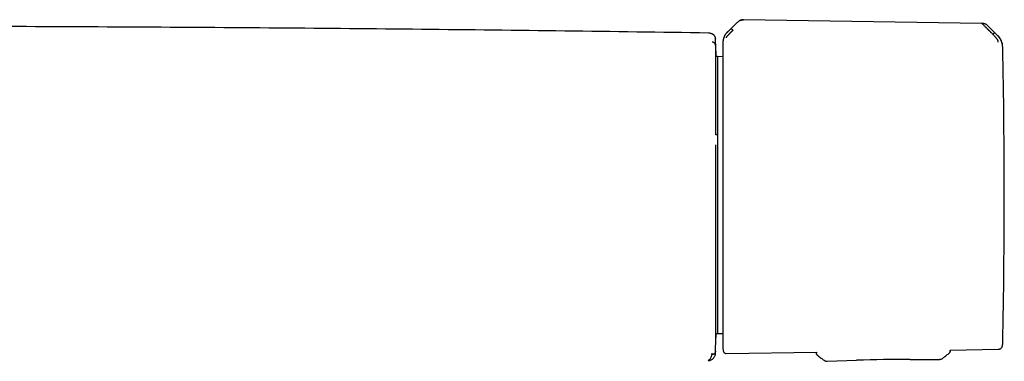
# Model space of a CAD drawing. Header units: millimetres. Extents: x 8 to 1762, y 12 to 2754.
# Tile 20 of 38: x 925 to 1067, y 1529 to 1578. Entities that reach past the tile are written whole.
import ezdxf

# ---------------------------------------------------------------- set-up
doc = ezdxf.new("R2010")
doc.units = ezdxf.units.MM

msp = doc.modelspace()

# ---------------------------------------------------------------- linework, layer by layer
at = {"color": 7, "linetype": 'Continuous', "lineweight": 30}
for p, q in [((1028.46, 1577.86), (1027.13, 1576.56)), ((1063.64, 1577.76), (1029.38, 1578.28)), ((1065.89, 1576.01), (1064.48, 1577.42)), ((1065.05, 1576.35), (1065.2, 1576.2)), ((1065.94, 1575.99), (1065.9, 1576.01)), ((1025.36, 1575.55), (1025.37, 1575.5)), ((1025.37, 1575.59), (1025.37, 1575.6)), ((1026.41, 1574.87), (1026.41, 1574.85)), ((1025.64, 1572.98), (1025.41, 1572.98)), ((1025.42, 1572.98), (1025.42, 1573.01)), ((1026.41, 1572.97), (1025.64, 1572.98)), ((1025.64, 1572.98), (1025.64, 1561.77)), ((1025.64, 1561.32), (1025.64, 1561.2)), ((1025.64, 1560.29), (1025.64, 1560.07)), ((1025.64, 1559.81), (1025.64, 1533.2)), ((1025.41, 1533.2), (1025.64, 1533.2)), ((1025.64, 1533.2), (1026.41, 1533.21)), ((1025.36, 1530.88), (1025.37, 1530.92)), ((1059.05, 1530.62), (1059.06, 1530.76)), ((1059.06, 1530.85), (1065.99, 1530.95)), ((1059.06, 1530.85), (1059.06, 1530.76)), ((1059.06, 1530.76), (1059.06, 1530.76)), ((1024.38, 1529.33), (1024.4, 1529.33)), ((1026.9, 1530.35), (1039.86, 1530.55)), ((1039.86, 1530.55), (1039.86, 1530.42)), ((1040.06, 1530.04), (1040.06, 1530.04)), ((1041.4, 1529.23), (1045.63, 1529.37)), ((1041.4, 1529.23), (1041.4, 1529.23)), ((1053.33, 1529.5), (1057.57, 1529.51)), ((1057.57, 1529.51), (1057.57, 1529.51))]:
    msp.add_line(p, q, dxfattribs=at)
at = {"color": 7, "linetype": 'Continuous', "lineweight": 30, "flags": 128}
for points in [[(1025.65, 1561.75), (1025.44, 1561.75), (1025.4, 1561.75)], [(1066.59, 1531.45), (1066.59, 1531.5), (1066.6, 1531.55)]]:
    msp.add_lwpolyline(points, dxfattribs=at)
at = {"color": 7, "linetype": 'Continuous', "lineweight": 30}
for centre, radius, start, end in [((1064.15, 1574.28), 2.48, 1.217, 45.1758), ((25.62, 1553.2), 1000, 1.17982, 1.27799), ((66.85, 1553.09), 1000, 358.78306, 1.21695), ((25.62, 1553.2), 1000, 358.7235, 358.82018), ((1064.15, 1531.91), 2.48, 355.489, 358.7831), ((1041.38, 1529.93), 0.7, 256.3646, 271.8682), ((1053.85, 1279.51), 250, 90.1171, 91.8829), ((1057.57, 1530.21), 0.7, 270.1318, 285.6646)]:
    msp.add_arc(centre, radius, start, end, dxfattribs=at)
for points, knots in [([(1024.36, 1576.37), (1017.49, 1576.47), (1003.73, 1576.67), (983.1, 1576.9), (962.47, 1577.09), (941.84, 1577.22), (923.04, 1577.31), (911.12, 1577.33), (906.08, 1577.33)], [0, 0, 0, 0, 0.174423, 0.348845, 0.523267, 0.697688, 0.872109, 1, 1, 1, 1]), ([(1029.38, 1578.29), (1029.33, 1578.28), (1029.23, 1578.28), (1029.1, 1578.25), (1029, 1578.22), (1028.91, 1578.18), (1028.82, 1578.14), (1028.71, 1578.07), (1028.58, 1577.98), (1028.5, 1577.9), (1028.46, 1577.86)], [0, 0, 0, 0, 0.149419, 0.275592, 0.379549, 0.462934, 0.557991, 0.677885, 0.824471, 1, 1, 1, 1]), ([(1028.46, 1577.86), (1028.53, 1577.92), (1028.66, 1578.04), (1028.85, 1578.16), (1029.01, 1578.22), (1029.13, 1578.25), (1029.26, 1578.28), (1029.34, 1578.28), (1029.38, 1578.28)], [0, 0, 0, 0, 0.265092, 0.51727, 0.63961, 0.760215, 0.879977, 1, 1, 1, 1]), ([(1064.47, 1577.42), (1064.45, 1577.45), (1064.39, 1577.5), (1064.28, 1577.58), (1064.17, 1577.64), (1064.04, 1577.7), (1063.92, 1577.73), (1063.78, 1577.76), (1063.69, 1577.76), (1063.64, 1577.77)], [0, 0, 0, 0, 0.120938, 0.261175, 0.420117, 0.551257, 0.692138, 0.84207, 1, 1, 1, 1]), ([(1065.05, 1576.35), (1065.05, 1576.35), (1065.05, 1576.35), (1065.04, 1576.35), (1065.03, 1576.36), (1065.01, 1576.38), (1064.98, 1576.42), (1064.94, 1576.46), (1064.89, 1576.5), (1064.85, 1576.55), (1064.79, 1576.6), (1064.74, 1576.66), (1064.67, 1576.72), (1064.6, 1576.79), (1064.53, 1576.86), (1064.46, 1576.93), (1064.4, 1577), (1064.34, 1577.06), (1064.29, 1577.11), (1064.24, 1577.16), (1064.15, 1577.24), (1064.04, 1577.35), (1063.92, 1577.48), (1063.82, 1577.57), (1063.75, 1577.64), (1063.7, 1577.69), (1063.67, 1577.73), (1063.65, 1577.74), (1063.64, 1577.75)], [0, 0, 0, 0, 0.000168, 0.001366, 0.004586, 0.016604, 0.036112, 0.063203, 0.085536, 0.111339, 0.140658, 0.173547, 0.210058, 0.250245, 0.293157, 0.333715, 0.371864, 0.407554, 0.440746, 0.471406, 0.499508, 0.598574, 0.690499, 0.775233, 0.835887, 0.893463, 0.948098, 1, 1, 1, 1]), ([(1024.72, 1576.29), (1024.67, 1576.31), (1024.55, 1576.36), (1024.43, 1576.36), (1024.36, 1576.37)], [0, 0, 0, 0, 0.447476, 1, 1, 1, 1]), ([(1025.37, 1575.6), (1025.37, 1575.62), (1025.36, 1575.66), (1025.35, 1575.72), (1025.34, 1575.77), (1025.32, 1575.81), (1025.3, 1575.85), (1025.29, 1575.87), (1025.28, 1575.89), (1025.27, 1575.91), (1025.26, 1575.92), (1025.26, 1575.93), (1025.25, 1575.93), (1025.24, 1575.95), (1025.23, 1575.96), (1025.22, 1575.98), (1025.2, 1576), (1025.19, 1576.02), (1025.17, 1576.03), (1025.15, 1576.05), (1025.13, 1576.07), (1025.12, 1576.08), (1025.1, 1576.09), (1025.08, 1576.1), (1025.07, 1576.12), (1025.04, 1576.13), (1025.02, 1576.15), (1025, 1576.16), (1024.97, 1576.18), (1024.94, 1576.19), (1024.91, 1576.21), (1024.88, 1576.23), (1024.84, 1576.24), (1024.8, 1576.26), (1024.76, 1576.28), (1024.73, 1576.29), (1024.72, 1576.3)], [0, 0, 0, 0, 0.028425, 0.054808, 0.079145, 0.101434, 0.121671, 0.139856, 0.152706, 0.164289, 0.175038, 0.186225, 0.197934, 0.210165, 0.233304, 0.258107, 0.284575, 0.312707, 0.342505, 0.373967, 0.396836, 0.421961, 0.449342, 0.478978, 0.510871, 0.54439, 0.580084, 0.617955, 0.658002, 0.701109, 0.746482, 0.79412, 0.844024, 0.896194, 0.950629, 1, 1, 1, 1]), ([(1027.12, 1576.57), (1027.06, 1576.51), (1026.95, 1576.39), (1026.81, 1576.2), (1026.7, 1576.01), (1026.62, 1575.85), (1026.56, 1575.7), (1026.52, 1575.58), (1026.49, 1575.48), (1026.47, 1575.39), (1026.45, 1575.3), (1026.43, 1575.18), (1026.41, 1575.03), (1026.41, 1574.92), (1026.41, 1574.87)], [0, 0, 0, 0, 0.134207, 0.256496, 0.365794, 0.461398, 0.542911, 0.61016, 0.663118, 0.703221, 0.751995, 0.817644, 0.900402, 1, 1, 1, 1]), ([(1026.51, 1575.4), (1026.51, 1575.41), (1026.51, 1575.44), (1026.53, 1575.51), (1026.55, 1575.62), (1026.6, 1575.75), (1026.66, 1575.9), (1026.72, 1576.04), (1026.8, 1576.17), (1026.94, 1576.34), (1027.07, 1576.47), (1027.13, 1576.53)], [0, 0, 0, 0, 0.12498, 0.249974, 0.375129, 0.4995, 0.626711, 0.691987, 0.75435, 0.875912, 1, 1, 1, 1]), ([(1027.87, 1576.77), (1027.87, 1576.77), (1027.87, 1576.77), (1027.86, 1576.76), (1027.85, 1576.75), (1027.82, 1576.72), (1027.78, 1576.69), (1027.75, 1576.66), (1027.71, 1576.62), (1027.67, 1576.58), (1027.63, 1576.53), (1027.58, 1576.48), (1027.52, 1576.42), (1027.45, 1576.36), (1027.38, 1576.29), (1027.31, 1576.22), (1027.26, 1576.16), (1027.19, 1576.09), (1027.12, 1576.02), (1027.06, 1575.95), (1027, 1575.88), (1026.96, 1575.83), (1026.93, 1575.78), (1026.91, 1575.73), (1026.9, 1575.7), (1026.9, 1575.68), (1026.9, 1575.68)], [0, 0, 0, 0, 0.000491, 0.00471, 0.016802, 0.036352, 0.063454, 0.085778, 0.111551, 0.140816, 0.173613, 0.20998, 0.249951, 0.306472, 0.35978, 0.409814, 0.456539, 0.499944, 0.569692, 0.634786, 0.695347, 0.751725, 0.809512, 0.868825, 0.931233, 1, 1, 1, 1]), ([(1027.6, 1577), (1027.61, 1577), (1027.62, 1577), (1027.66, 1576.97), (1027.69, 1576.95), (1027.73, 1576.91), (1027.77, 1576.87), (1027.82, 1576.83), (1027.86, 1576.79), (1027.87, 1576.77)], [0, 0, 0, 0, 0.265969, 0.400576, 0.531824, 0.657229, 0.775647, 0.8883, 1, 1, 1, 1]), ([(1065.2, 1576.2), (1065.22, 1576.21), (1065.25, 1576.25), (1065.3, 1576.29), (1065.34, 1576.33), (1065.38, 1576.36), (1065.41, 1576.39), (1065.45, 1576.41), (1065.46, 1576.41), (1065.46, 1576.42)], [0, 0, 0, 0, 0.111258, 0.223482, 0.341655, 0.467044, 0.598478, 0.733402, 1, 1, 1, 1]), ([(1065.99, 1575.06), (1065.99, 1575.07), (1065.99, 1575.09), (1065.99, 1575.12), (1065.98, 1575.15), (1065.97, 1575.18), (1065.96, 1575.23), (1065.94, 1575.28), (1065.9, 1575.35), (1065.86, 1575.43), (1065.82, 1575.5), (1065.78, 1575.55), (1065.75, 1575.6), (1065.71, 1575.64), (1065.67, 1575.69), (1065.63, 1575.74), (1065.58, 1575.8), (1065.52, 1575.86), (1065.45, 1575.94), (1065.34, 1576.06), (1065.25, 1576.15), (1065.2, 1576.2)], [0, 0, 0, 0, 0.06903, 0.134235, 0.175164, 0.213842, 0.250153, 0.316409, 0.379903, 0.440877, 0.499493, 0.531343, 0.56443, 0.598777, 0.634403, 0.671316, 0.709518, 0.749005, 0.806292, 0.890329, 1, 1, 1, 1]), ([(1066.59, 1574.57), (1066.59, 1574.58), (1066.58, 1574.61), (1066.58, 1574.67), (1066.57, 1574.74), (1066.54, 1574.86), (1066.5, 1575.01), (1066.45, 1575.17), (1066.38, 1575.33), (1066.28, 1575.51), (1066.17, 1575.69), (1066.03, 1575.85), (1065.95, 1575.93), (1065.9, 1575.98), (1065.89, 1575.99), (1065.89, 1575.99), (1065.88, 1576)], [0, 0, 0, 0, 0.117772, 0.228252, 0.33124, 0.427014, 0.515099, 0.595624, 0.669421, 0.735797, 0.846044, 0.926768, 0.978141, 0.992758, 0.997301, 1, 1, 1, 1]), ([(1025.37, 1574.58), (1025.37, 1574.62), (1025.36, 1574.72), (1025.29, 1574.85), (1025.19, 1574.95), (1025.08, 1575.02), (1024.97, 1575.06), (1024.9, 1575.06), (1024.86, 1575.07)], [0, 0, 0, 0, 0.177091, 0.367047, 0.562741, 0.715197, 0.861985, 1, 1, 1, 1]), ([(1025.37, 1575.55), (1025.37, 1575.57), (1025.36, 1575.61), (1025.36, 1575.63), (1025.36, 1575.64), (1025.36, 1575.64)], [0, 0, 0, 0, 0.333418, 0.666738, 1, 1, 1, 1]), ([(1025.37, 1574.58), (1025.37, 1574.58), (1025.37, 1574.58), (1025.37, 1574.58), (1025.37, 1574.58), (1025.37, 1574.58), (1025.37, 1574.58), (1025.37, 1574.58), (1025.37, 1574.59), (1025.37, 1574.59), (1025.37, 1574.61), (1025.37, 1574.64), (1025.37, 1574.71), (1025.37, 1574.79), (1025.37, 1574.88), (1025.37, 1574.98), (1025.37, 1575.07), (1025.37, 1575.16), (1025.37, 1575.23), (1025.37, 1575.29), (1025.37, 1575.34), (1025.37, 1575.38), (1025.37, 1575.42), (1025.37, 1575.45), (1025.37, 1575.48), (1025.37, 1575.5), (1025.37, 1575.5)], [0, 0, 0, 0, 0.0000259, 0.0000642, 0.0001791, 0.0005652, 0.0019673, 0.0029969, 0.0039301, 0.0078552, 0.0157038, 0.0313942, 0.0627497, 0.1253732, 0.1874563, 0.2503746, 0.3315963, 0.4147905, 0.5000033, 0.5646825, 0.6315881, 0.7007353, 0.772138, 0.8458089, 0.9217594, 1, 1, 1, 1]), ([(1026.41, 1574.85), (1026.41, 1574.84), (1026.41, 1574.81), (1026.41, 1574.72), (1026.41, 1574.6), (1026.41, 1574.44), (1026.41, 1574.26), (1026.41, 1574.06), (1026.41, 1573.86), (1026.41, 1573.62), (1026.41, 1573.36), (1026.41, 1573.06), (1026.41, 1572.69), (1026.41, 1572.25), (1026.41, 1571.77), (1026.41, 1571.25), (1026.41, 1570.7), (1026.41, 1570.11), (1026.41, 1569.49), (1026.41, 1568.84), (1026.41, 1568.16), (1026.41, 1567.44), (1026.41, 1566.68), (1026.41, 1565.9), (1026.41, 1565.1), (1026.41, 1564.34), (1026.41, 1563.62), (1026.41, 1562.95), (1026.41, 1562.28), (1026.41, 1561.59), (1026.41, 1560.85), (1026.41, 1560.03), (1026.41, 1559.14), (1026.41, 1558.26), (1026.41, 1557.37), (1026.41, 1556.5), (1026.41, 1555.63), (1026.41, 1554.78), (1026.41, 1553.94), (1026.41, 1553.38), (1026.41, 1553.1)], [0, 0, 0, 0, 0.025952, 0.051905, 0.078484, 0.105246, 0.132415, 0.154017, 0.175632, 0.197665, 0.219769, 0.241891, 0.270552, 0.29922, 0.328199, 0.35726, 0.386479, 0.415276, 0.444127, 0.473038, 0.50197, 0.53138, 0.560795, 0.590076, 0.619305, 0.648378, 0.671087, 0.693811, 0.71623, 0.738581, 0.760951, 0.788826, 0.816706, 0.844065, 0.871258, 0.898052, 0.924, 0.949742, 0.974865, 1, 1, 1, 1]), ([(1025.41, 1561.75), (1025.41, 1561.79), (1025.41, 1562.12), (1025.41, 1562.7), (1025.41, 1563.5), (1025.41, 1564.28), (1025.41, 1565.03), (1025.41, 1565.75), (1025.41, 1566.44), (1025.41, 1567.11), (1025.41, 1567.76), (1025.41, 1568.38), (1025.41, 1568.98), (1025.41, 1569.55), (1025.41, 1570.08), (1025.41, 1570.58), (1025.41, 1571.04), (1025.41, 1571.47), (1025.41, 1571.86), (1025.41, 1572.22), (1025.41, 1572.55), (1025.41, 1572.84), (1025.41, 1573.09), (1025.41, 1573.31), (1025.41, 1573.48), (1025.41, 1573.62), (1025.41, 1573.72), (1025.41, 1573.78), (1025.41, 1573.79), (1025.41, 1573.79)], [0, 0, 0, 0, 0.006468, 0.04505, 0.083643, 0.122323, 0.160985, 0.198767, 0.236502, 0.27426, 0.312113, 0.350674, 0.389203, 0.427777, 0.466473, 0.505091, 0.542776, 0.580439, 0.618148, 0.655974, 0.694481, 0.732877, 0.771235, 0.809628, 0.848291, 0.886306, 0.924213, 0.962087, 1, 1, 1, 1]), ([(1025.41, 1573.77), (1025.41, 1573.77), (1025.41, 1573.76), (1025.41, 1573.7), (1025.41, 1573.59), (1025.41, 1573.43), (1025.42, 1573.24), (1025.42, 1573.09), (1025.42, 1573.02)], [0, 0, 0, 0, 0.05536, 0.251825, 0.448247, 0.645069, 0.84273, 1, 1, 1, 1]), ([(1025.64, 1561.75), (1025.64, 1561.75), (1025.64, 1561.76), (1025.64, 1561.74), (1025.64, 1561.7), (1025.64, 1561.64), (1025.64, 1561.55), (1025.64, 1561.45), (1025.64, 1561.36), (1025.64, 1561.32)], [0, 0, 0, 0, 0.0038688, 0.1696783, 0.3355496, 0.5012443, 0.6672924, 0.8336052, 1, 1, 1, 1]), ([(1025.64, 1561.2), (1025.64, 1561.16), (1025.64, 1561.07), (1025.64, 1560.93), (1025.64, 1560.79), (1025.64, 1560.66), (1025.64, 1560.54), (1025.64, 1560.43), (1025.64, 1560.35), (1025.64, 1560.31), (1025.64, 1560.29)], [0, 0, 0, 0, 0.124858, 0.249723, 0.374609, 0.499542, 0.624342, 0.749408, 0.874673, 1, 1, 1, 1]), ([(1025.41, 1532.61), (1025.41, 1532.61), (1025.41, 1532.62), (1025.41, 1532.66), (1025.41, 1532.71), (1025.41, 1532.76), (1025.41, 1532.79), (1025.41, 1532.83), (1025.41, 1532.87), (1025.41, 1532.91), (1025.41, 1532.96), (1025.41, 1533.04), (1025.41, 1533.18), (1025.41, 1533.4), (1025.41, 1533.63), (1025.41, 1533.85), (1025.41, 1534), (1025.41, 1534.1), (1025.41, 1534.15), (1025.41, 1534.2), (1025.41, 1534.25), (1025.41, 1534.3), (1025.41, 1534.35), (1025.41, 1534.48), (1025.41, 1534.7), (1025.41, 1535.04), (1025.41, 1535.34), (1025.41, 1535.61), (1025.41, 1535.84), (1025.41, 1536.09), (1025.41, 1536.43), (1025.41, 1536.88), (1025.41, 1537.43), (1025.41, 1538.02), (1025.41, 1538.64), (1025.41, 1539.28), (1025.41, 1539.96), (1025.41, 1540.67), (1025.41, 1541.41), (1025.41, 1542.16), (1025.41, 1542.92), (1025.41, 1543.7), (1025.41, 1544.5), (1025.41, 1545.33), (1025.41, 1546.17), (1025.41, 1547.02), (1025.41, 1547.89), (1025.41, 1548.77), (1025.41, 1549.51), (1025.41, 1550.1), (1025.41, 1550.54), (1025.41, 1550.98), (1025.41, 1551.42), (1025.41, 1551.86), (1025.41, 1552.3), (1025.41, 1552.75), (1025.41, 1553.34), (1025.41, 1554.1), (1025.41, 1555.01), (1025.41, 1555.75), (1025.41, 1556.34), (1025.41, 1556.76), (1025.41, 1557.18), (1025.41, 1557.58), (1025.41, 1557.97), (1025.41, 1558.35), (1025.41, 1558.75), (1025.41, 1559.14), (1025.41, 1559.53), (1025.41, 1559.91), (1025.41, 1560.17), (1025.41, 1560.3), (1025.41, 1560.31)], [0, 0, 0, 0, 0.019046, 0.038072, 0.057103, 0.063518, 0.069937, 0.076362, 0.082793, 0.089232, 0.09568, 0.102137, 0.123896, 0.145589, 0.167253, 0.181555, 0.195872, 0.199089, 0.202308, 0.205528, 0.20875, 0.211974, 0.2152, 0.218427, 0.236804, 0.255173, 0.273558, 0.284409, 0.295278, 0.30617, 0.318647, 0.341082, 0.363638, 0.386122, 0.408508, 0.431166, 0.453879, 0.476693, 0.499654, 0.522606, 0.54501, 0.567428, 0.589899, 0.612465, 0.635427, 0.6583, 0.681123, 0.703941, 0.726905, 0.73819, 0.749435, 0.760648, 0.771831, 0.782993, 0.794137, 0.805269, 0.816395, 0.839417, 0.862413, 0.885426, 0.896296, 0.907184, 0.918096, 0.928677, 0.93796, 0.948297, 0.958612, 0.968908, 0.97919, 0.989463, 0.999729, 1, 1, 1, 1]), ([(1025.64, 1560.07), (1025.64, 1560.05), (1025.64, 1560.03), (1025.64, 1559.96), (1025.64, 1559.89), (1025.64, 1559.84), (1025.64, 1559.81)], [0, 0, 0, 0, 0.249209, 0.500268, 0.749233, 1, 1, 1, 1]), ([(1026.41, 1553.1), (1026.41, 1552.85), (1026.41, 1552.35), (1026.41, 1551.61), (1026.41, 1550.87), (1026.41, 1550.13), (1026.41, 1549.39), (1026.41, 1548.65), (1026.41, 1547.93), (1026.41, 1547.21), (1026.41, 1546.5), (1026.41, 1545.78), (1026.41, 1545.04), (1026.41, 1544.27), (1026.41, 1543.48), (1026.41, 1542.7), (1026.41, 1541.93), (1026.41, 1541.17), (1026.41, 1540.44), (1026.41, 1539.72), (1026.41, 1539.02), (1026.41, 1538.34), (1026.41, 1537.69), (1026.41, 1537.07), (1026.41, 1536.47), (1026.41, 1535.91), (1026.41, 1535.37), (1026.41, 1534.87), (1026.41, 1534.39), (1026.41, 1533.96), (1026.41, 1533.55), (1026.41, 1533.18), (1026.41, 1532.83), (1026.41, 1532.51), (1026.41, 1532.22), (1026.41, 1531.97), (1026.41, 1531.76), (1026.41, 1531.59), (1026.41, 1531.47), (1026.41, 1531.38), (1026.41, 1531.33), (1026.41, 1531.32), (1026.41, 1531.32)], [0, 0, 0, 0, 0.021774, 0.043506, 0.065222, 0.086948, 0.108708, 0.131125, 0.152578, 0.174046, 0.195968, 0.217967, 0.239984, 0.265505, 0.291027, 0.316765, 0.342684, 0.368624, 0.394825, 0.421025, 0.447312, 0.473647, 0.500003, 0.526344, 0.552684, 0.578971, 0.605166, 0.631382, 0.657307, 0.683231, 0.70897, 0.734486, 0.760022, 0.788024, 0.816032, 0.843511, 0.870819, 0.897719, 0.923763, 0.949593, 0.974788, 1, 1, 1, 1]), ([(1025.42, 1533.2), (1025.42, 1533.19), (1025.42, 1533.09), (1025.41, 1532.96), (1025.41, 1532.8), (1025.41, 1532.69), (1025.41, 1532.64), (1025.41, 1532.63), (1025.41, 1532.63)], [0, 0, 0, 0, 0.04355, 0.272862, 0.501449, 0.729804, 0.958421, 1, 1, 1, 1]), ([(1025.36, 1530.67), (1025.35, 1530.62), (1025.34, 1530.53), (1025.28, 1530.42), (1025.22, 1530.33), (1025.13, 1530.27), (1025.02, 1530.2), (1024.92, 1530.18), (1024.85, 1530.17)], [0, 0, 0, 0, 0.215224, 0.347262, 0.481864, 0.616866, 0.749545, 1, 1, 1, 1]), ([(1025.35, 1530.28), (1025.35, 1530.28), (1025.35, 1530.29), (1025.35, 1530.3), (1025.35, 1530.31), (1025.35, 1530.32), (1025.35, 1530.32), (1025.35, 1530.33), (1025.35, 1530.33), (1025.35, 1530.33), (1025.35, 1530.33), (1025.36, 1530.34), (1025.36, 1530.34), (1025.36, 1530.36), (1025.36, 1530.41), (1025.36, 1530.5), (1025.36, 1530.57), (1025.36, 1530.6), (1025.36, 1530.62), (1025.36, 1530.63), (1025.36, 1530.64), (1025.36, 1530.65), (1025.36, 1530.66), (1025.36, 1530.67), (1025.36, 1530.67), (1025.36, 1530.67), (1025.36, 1530.67)], [0, 0, 0, 0, 0.0062931, 0.0177792, 0.0279367, 0.0367658, 0.0442668, 0.0504556, 0.0562071, 0.0620271, 0.0807657, 0.0998248, 0.1678938, 0.2894486, 0.5065315, 0.7532412, 0.8765862, 0.8971416, 0.9176961, 0.938324, 0.9545714, 0.9715991, 0.9877248, 0.9953393, 0.9991913, 1, 1, 1, 1]), ([(1025.36, 1530.66), (1025.36, 1530.67), (1025.36, 1530.7), (1025.36, 1530.77), (1025.37, 1530.84), (1025.37, 1530.88)], [0, 0, 0, 0, 0.329155, 0.664558, 1, 1, 1, 1]), ([(1026.41, 1531.32), (1026.41, 1531.28), (1026.41, 1531.18), (1026.43, 1531.03), (1026.45, 1530.84), (1026.49, 1530.71), (1026.51, 1530.63)], [0, 0, 0, 0, 0.176706, 0.401721, 0.675995, 1, 1, 1, 1]), ([(1026.51, 1530.64), (1026.52, 1530.61), (1026.54, 1530.55), (1026.6, 1530.47), (1026.68, 1530.4), (1026.78, 1530.36), (1026.86, 1530.35), (1026.9, 1530.35)], [0, 0, 0, 0, 0.179586, 0.36864, 0.561918, 0.786735, 1, 1, 1, 1]), ([(1059.06, 1530.76), (1059.06, 1530.72), (1059.06, 1530.65), (1059.02, 1530.54), (1058.96, 1530.44), (1058.91, 1530.39), (1058.88, 1530.36)], [0, 0, 0, 0, 0.246772, 0.5, 0.753228, 1, 1, 1, 1]), ([(1065.99, 1530.95), (1066.04, 1530.96), (1066.15, 1530.97), (1066.3, 1531.03), (1066.42, 1531.12), (1066.5, 1531.23), (1066.56, 1531.34), (1066.58, 1531.42), (1066.59, 1531.46)], [0, 0, 0, 0, 0.179219, 0.368785, 0.562769, 0.71402, 0.860623, 1, 1, 1, 1]), ([(1066.58, 1531.48), (1066.59, 1531.52), (1066.62, 1531.65), (1066.62, 1531.78), (1066.63, 1531.87)], [0, 0, 0, 0, 0.304758, 1, 1, 1, 1]), ([(1024.35, 1529.32), (1024.42, 1529.33), (1024.55, 1529.35), (1024.74, 1529.42), (1024.91, 1529.53), (1025.06, 1529.66), (1025.18, 1529.81), (1025.28, 1529.99), (1025.33, 1530.14), (1025.34, 1530.24), (1025.34, 1530.28)], [0, 0, 0, 0, 0.136291, 0.269959, 0.402353, 0.53427, 0.666232, 0.798778, 0.932763, 1, 1, 1, 1]), ([(1024.35, 1529.32), (1024.42, 1529.4), (1024.55, 1529.54), (1024.7, 1529.74), (1024.8, 1529.95), (1024.84, 1530.1), (1024.85, 1530.17)], [0, 0, 0, 0, 0.250017, 0.499995, 0.749976, 1, 1, 1, 1]), ([(1024.85, 1530.17), (1024.85, 1530.19), (1024.86, 1530.23), (1024.86, 1530.3), (1024.86, 1530.38), (1024.86, 1530.41)], [0, 0, 0, 0, 0.33266, 0.666097, 1, 1, 1, 1]), ([(1040.06, 1530.04), (1040.03, 1530.06), (1039.98, 1530.11), (1039.91, 1530.21), (1039.87, 1530.31), (1039.86, 1530.39), (1039.86, 1530.42)], [0, 0, 0, 0, 0.246772, 0.5, 0.753228, 1, 1, 1, 1]), ([(1040.06, 1530.04), (1040.21, 1529.92), (1040.51, 1529.7), (1040.81, 1529.48), (1040.96, 1529.37)], [0, 0, 0, 0, 0.510523, 1, 1, 1, 1]), ([(1040.95, 1529.37), (1040.99, 1529.35), (1041.05, 1529.3), (1041.16, 1529.26), (1041.28, 1529.23), (1041.36, 1529.23), (1041.4, 1529.23)], [0, 0, 0, 0, 0.248127, 0.499875, 0.751697, 1, 1, 1, 1]), ([(1057.57, 1529.51), (1057.61, 1529.52), (1057.69, 1529.52), (1057.8, 1529.55), (1057.91, 1529.6), (1057.98, 1529.64), (1058.01, 1529.67)], [0, 0, 0, 0, 0.248321, 0.500108, 0.751836, 1, 1, 1, 1]), ([(1058.01, 1529.67), (1058.15, 1529.78), (1058.44, 1530.01), (1058.73, 1530.25), (1058.88, 1530.36)], [0, 0, 0, 0, 0.489815, 1, 1, 1, 1])]:
    msp.add_open_spline(points, degree=3, knots=knots, dxfattribs=at)

doc.saveas('drawing.dxf')
